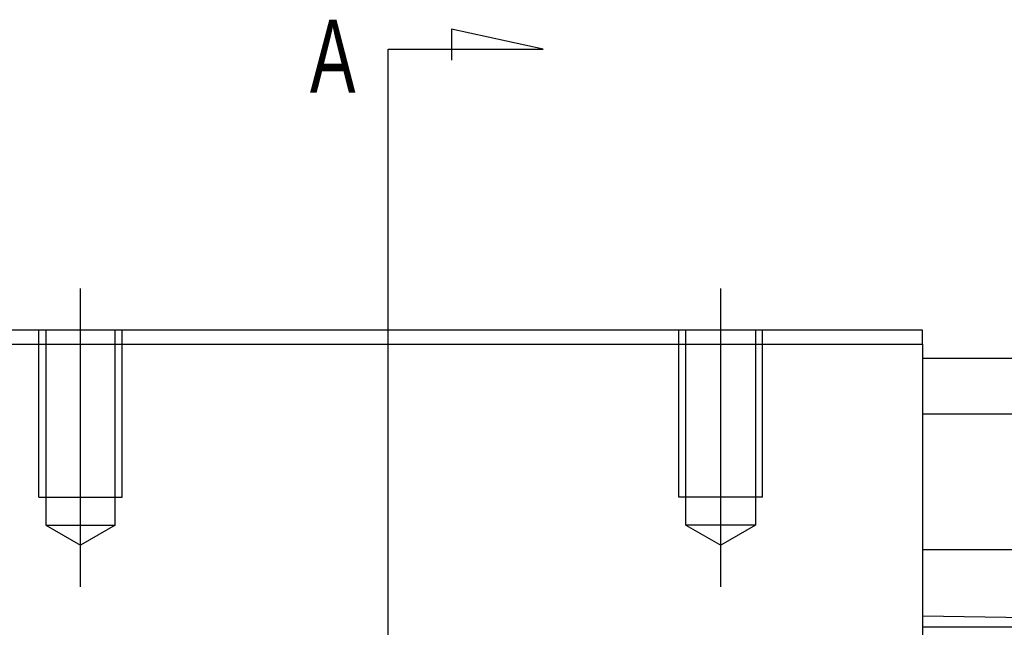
# Model space of a CAD drawing. Header units: millimetres. Extents: x -2774 to 3135, y -1571 to 860.
# Tile 49 of 256: x -2342 to -2271, y -1515 to -1471. Entities that reach past the tile are written whole.
import ezdxf
from ezdxf.lldxf.tags import DXFTag

# ---------------------------------------------------------------- set-up
doc = ezdxf.new("R2010")
doc.units = ezdxf.units.MM
doc.layers.get('0').update_dxf_attribs({"linetype": 'CONTINUOUS'})
doc.styles.add('CHN', font='txt')
tags = doc.linetypes.add('DASHED', pattern=[25.72, 12.86, -12.86]).pattern_tags.tags
tags[6:7] = [DXFTag(74, 4), DXFTag(75, 0), DXFTag(340, '0'), DXFTag(46, 0.0), DXFTag(50, 0.0), DXFTag(44, 0.0), DXFTag(45, 0.0)]
tags[4:5] = [DXFTag(74, 4), DXFTag(75, 0), DXFTag(340, '0'), DXFTag(46, 0.0), DXFTag(50, 0.0), DXFTag(44, 0.0), DXFTag(45, 0.0)]

msp = doc.modelspace()

# ---------------------------------------------------------------- linework, layer by layer
at = {"color": 0}
for p, q in [((-2304.128, -1473.134), (-2310.716, -1471.7)), ((-2310.716, -1471.7), (-2310.716, -1473.93)), ((-2315.276, -1473.134), (-2304.128, -1473.134)), ((-2315.276, -1475.77), (-2315.276, -1473.134)), ((-2315.276, -1566.257), (-2315.276, -1475.77)), ((-2289.608, -1507.648), (-2289.608, -1507.648))]:
    msp.add_line(p, q, dxfattribs=at)
at = {"color": 0, "ltscale": 0.2}
for p, q in [((-2337.381, -1511.782), (-2337.381, -1490.338)), ((-2291.381, -1511.782), (-2291.381, -1490.338))]:
    msp.add_line(p, q, dxfattribs=at)
at = {"color": 0, "linetype": 'Continuous'}
for p, q in [((-2276.881, -1493.338), (-2351.881, -1493.338)), ((-2276.881, -1494.338), (-2276.881, -1493.338)), ((-2351.881, -1494.338), (-2276.881, -1494.338)), ((-2276.881, -1494.338), (-2276.881, -1529.338)), ((-2276.881, -1495.338), (-1504.881, -1495.338)), ((-2276.881, -1499.338), (-1504.881, -1499.338)), ((-1504.881, -1509.109), (-2276.881, -1509.109)), ((-2263.631, -1514.12), (-2276.881, -1513.888)), ((-2263.631, -1514.688), (-2276.881, -1514.688))]:
    msp.add_line(p, q, dxfattribs=at)
at = {"color": 0, "linetype": 'DASHED', "ltscale": 0.3}
for p, q in [((-2340.381, -1505.338), (-2340.381, -1493.338)), ((-2339.881, -1493.338), (-2339.881, -1507.338)), ((-2334.881, -1507.338), (-2334.881, -1493.338)), ((-2334.381, -1505.338), (-2334.381, -1493.338)), ((-2294.381, -1505.338), (-2294.381, -1493.338)), ((-2293.881, -1507.338), (-2293.881, -1493.338)), ((-2288.881, -1493.338), (-2288.881, -1507.338)), ((-2288.381, -1505.338), (-2288.381, -1493.338)), ((-2340.381, -1505.338), (-2334.381, -1505.338)), ((-2288.381, -1505.338), (-2294.381, -1505.338)), ((-2339.881, -1507.338), (-2334.881, -1507.338)), ((-2339.881, -1507.338), (-2337.381, -1508.782)), ((-2334.881, -1507.338), (-2337.381, -1508.782)), ((-2288.881, -1507.338), (-2293.881, -1507.338)), ((-2293.881, -1507.338), (-2291.381, -1508.782)), ((-2288.881, -1507.338), (-2291.381, -1508.782))]:
    msp.add_line(p, q, dxfattribs=at)

# ---------------------------------------------------------------- texts
at = {"color": 0, "style": 'CHN', "width": 0.7}
msp.add_text('A', height=5.25, dxfattribs=at).set_placement((-2320.897, -1476.27))

doc.saveas('drawing.dxf')
